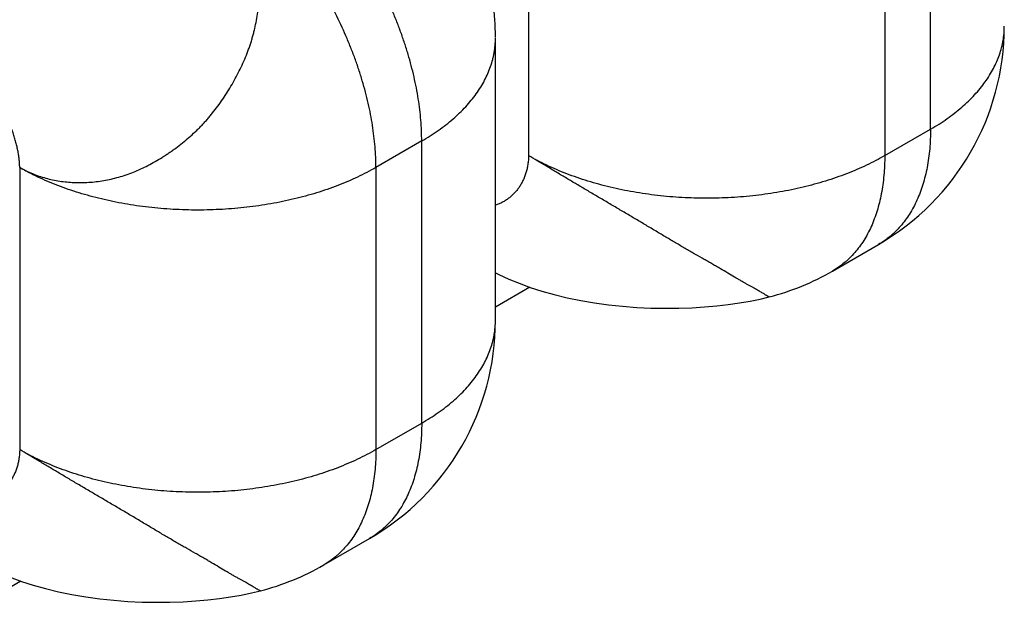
# Model space of a CAD drawing. Header units: inches. Extents: x 0 to 22, y 0 to 25.8.
# Tile 76 of 80: x 9.1801 to 9.3169, y 24.2305 to 24.3114. Entities that reach past the tile are written whole.
import ezdxf

# ---------------------------------------------------------------- set-up
doc = ezdxf.new("R2010")
doc.units = ezdxf.units.IN
doc.header["$LTSCALE"] = 1.21
doc.header["$MEASUREMENT"] = 0
doc.layers.get('0').update_dxf_attribs({"linetype": 'CONTINUOUS'})

msp = doc.modelspace()

# ---------------------------------------------------------------- linework, layer by layer
at = {"color": 6, "linetype": 'CONTINUOUS'}
for p, q in [((9.3066908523, 24.2962404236), (9.3066908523, 24.335431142)), ((9.2508294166, 24.3317566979), (9.2508294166, 24.2925659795)), ((9.3003268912, 24.3317566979), (9.3003268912, 24.2925659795)), ((9.2462314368, 24.2697027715), (9.2462311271, 24.3089785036)), ((9.3003268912, 24.2925659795), (9.3066908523, 24.2962404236)), ((9.2359801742, 24.294603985), (9.2296162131, 24.2909295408)), ((9.2359801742, 24.2554132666), (9.2359801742, 24.294603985)), ((9.1801187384, 24.2909295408), (9.1801187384, 24.2517388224)), ((9.2296162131, 24.2909295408), (9.2296162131, 24.2517388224)), ((9.2930789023, 24.2765450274), (9.2994428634, 24.2802194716)), ((9.2509999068, 24.2742953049), (9.2462314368, 24.2715420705)), ((9.2296162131, 24.2517388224), (9.2359801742, 24.2554132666)), ((9.2223682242, 24.2357178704), (9.2287321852, 24.2393923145)), ((9.1802892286, 24.2334681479), (9.1755207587, 24.2307149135))]:
    msp.add_line(p, q, dxfattribs=at)
for points in [[(9.2462314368, 24.2762925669), (9.2467163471, 24.2760476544), (9.2480746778, 24.2754276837), (9.249523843, 24.2748340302), (9.2510600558, 24.274273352), (9.2526837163, 24.2737498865), (9.2543983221, 24.2732667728), (9.2562046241, 24.2728280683), (9.2580828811, 24.2724416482), (9.2600042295, 24.2721140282), (9.261946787, 24.2718473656), (9.2639041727, 24.2716402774), (9.265871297, 24.2714912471), (9.2678390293, 24.2713991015), (9.2697880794, 24.2713625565), (9.2716960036, 24.2713790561), (9.2735392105, 24.2714445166), (9.2753001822, 24.2715537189), (9.2769819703, 24.2717025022), (9.278590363, 24.271888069), (9.2801298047, 24.2721086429), (9.2816071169, 24.27236399), (9.2830295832, 24.2726554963), (9.2842767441, 24.272953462)], [(9.1755207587, 24.2354654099), (9.176005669, 24.2352204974), (9.1773639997, 24.2346005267), (9.1788131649, 24.2340068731), (9.1803493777, 24.233446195), (9.1819730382, 24.2329227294), (9.183687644, 24.2324396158), (9.185493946, 24.2320009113), (9.187372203, 24.2316144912), (9.1892935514, 24.2312868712), (9.1912361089, 24.2310202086), (9.1931934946, 24.2308131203), (9.1951606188, 24.23066409), (9.1971283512, 24.2305719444), (9.1990774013, 24.2305353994), (9.2009853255, 24.2305518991), (9.2028285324, 24.2306173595), (9.2045895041, 24.2307265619), (9.2062712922, 24.2308753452), (9.2078796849, 24.231060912), (9.2094191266, 24.2312814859), (9.2108964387, 24.231536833), (9.212318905, 24.2318283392), (9.213566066, 24.2321263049)]]:
    msp.add_lwpolyline(points, dxfattribs=at)
for centre, radius, start, end in [((9.2112314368, 24.3088934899), 0.035, 0.278468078, 15.8605818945), ((9.2819421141, 24.3105299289), 0.0350000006, 300.0014156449, 359.9999253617), ((9.2755781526, 24.30685549), 0.0350000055, 284.3940116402, 300.0014120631), ((9.2112314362, 24.2697027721), 0.0350000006, 300.0014894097, 359.999999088), ((9.2048674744, 24.266028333), 0.0350000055, 284.3940116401, 300.0014120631)]:
    msp.add_arc(centre, radius, start, end, dxfattribs=at)
for points, knots in [([(9.2359801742, 24.294603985), (9.2359801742, 24.2950765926), (9.2359594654, 24.2960335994), (9.2358693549, 24.2974834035), (9.2357201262, 24.298961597), (9.2355121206, 24.300464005), (9.2352455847, 24.3019865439), (9.2349210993, 24.3035252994), (9.2345397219, 24.3050766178), (9.2341023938, 24.3066369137), (9.2336100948, 24.3082026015), (9.2330638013, 24.3097699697), (9.2324649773, 24.3113353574), (9.2315961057, 24.3134208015), (9.2306312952, 24.3154790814), (9.2295756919, 24.3175011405), (9.2287383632, 24.3189999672), (9.2278590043, 24.3204745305), (9.2266356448, 24.3223997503), (9.2253355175, 24.3242644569), (9.2239638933, 24.3260596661), (9.2229076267, 24.3273609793), (9.2218233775, 24.3286177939), (9.2207135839, 24.3298270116), (9.2195809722, 24.3309859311), (9.2184281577, 24.3320919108), (9.217257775, 24.3331423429), (9.2160724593, 24.3341344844), (9.2148753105, 24.3350658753), (9.2136697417, 24.3359342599), (9.2124591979, 24.3367372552), (9.2116407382, 24.3372337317), (9.2112314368, 24.3374700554)], [0, 0, 0, 0, 0.0275591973, 0.0557999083, 0.0846849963, 0.114174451, 0.1442262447, 0.1748004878, 0.2058598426, 0.2373653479, 0.2692766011, 0.3015513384, 0.3341412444, 0.3669949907, 0.4332784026, 0.4666097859, 0.4999946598, 0.5333795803, 0.5667111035, 0.6329950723, 0.6658492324, 0.6984396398, 0.7307149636, 0.7626268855, 0.7941331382, 0.8251933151, 0.8557684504, 0.8858212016, 0.915311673, 0.9441978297, 0.9724396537, 1, 1, 1, 1]), ([(9.1695121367, 24.3093007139), (9.1695121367, 24.3095711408), (9.1695239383, 24.3101184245), (9.1695754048, 24.3109471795), (9.1696606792, 24.311791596), (9.1697795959, 24.3126496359), (9.1699319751, 24.3135192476), (9.170181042, 24.3147004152), (9.1705745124, 24.3161921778), (9.1711684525, 24.3179805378), (9.17188162, 24.3197640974), (9.1727076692, 24.3215255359), (9.1736382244, 24.3232482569), (9.17466487, 24.3249155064), (9.1757773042, 24.3265116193), (9.1769653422, 24.3280210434), (9.1782171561, 24.3294296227), (9.1793123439, 24.3305162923), (9.1802107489, 24.3313226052), (9.18088768, 24.3318894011), (9.1815713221, 24.3324214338), (9.1822599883, 24.3329175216), (9.1829519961, 24.3333765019), (9.1834200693, 24.3336603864), (9.1836542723, 24.3337956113)], [0, 0, 0, 0, 0.0275980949, 0.0558462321, 0.0847197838, 0.1141912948, 0.144230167, 0.1747999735, 0.2373647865, 0.3015561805, 0.3669952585, 0.4332814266, 0.4999946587, 0.5667080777, 0.6329948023, 0.6984347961, 0.7626274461, 0.8251938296, 0.8557645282, 0.8858043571, 0.915276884, 0.9441515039, 0.9724007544, 1, 1, 1, 1]), ([(9.1801187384, 24.2909295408), (9.1804021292, 24.2907696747), (9.1809797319, 24.2904676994), (9.1818737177, 24.290069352), (9.1827930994, 24.2897254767), (9.1837352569, 24.2894361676), (9.1846976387, 24.2892014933), (9.1856777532, 24.2890214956), (9.1866732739, 24.2888963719), (9.1876819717, 24.2888263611), (9.1887017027, 24.2888116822), (9.1900796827, 24.2888664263), (9.1918195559, 24.2890764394), (9.1938995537, 24.2895509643), (9.1956081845, 24.2901314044), (9.1969522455, 24.2907071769), (9.1979528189, 24.2911944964), (9.1989400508, 24.291732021), (9.1997490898, 24.2922180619), (9.2003890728, 24.2926288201), (9.200866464, 24.2929483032), (9.2013399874, 24.2932780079), (9.2019670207, 24.2937317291), (9.2027387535, 24.2943239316), (9.2036402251, 24.2950738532), (9.2043679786, 24.295732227), (9.2049345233, 24.2962795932), (9.2053514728, 24.2967009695), (9.2057594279, 24.297132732), (9.2061577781, 24.2975749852), (9.2065464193, 24.2980273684), (9.2070523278, 24.2986438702), (9.2076609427, 24.2994371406), (9.2083535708, 24.3004201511), (9.2090101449, 24.301431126), (9.2096315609, 24.3024659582), (9.2102187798, 24.3035206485), (9.2107675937, 24.3045941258), (9.2112736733, 24.305685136), (9.2116565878, 24.3066088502), (9.2119371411, 24.3073553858), (9.2121339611, 24.307918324), (9.212316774, 24.3084846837), (9.2124853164, 24.309054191), (9.2126400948, 24.3096263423), (9.2128284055, 24.3103912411), (9.2130314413, 24.3113514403), (9.2131944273, 24.3123166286), (9.2133020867, 24.3130887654), (9.2133717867, 24.3136664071), (9.2134309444, 24.31424297), (9.2134800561, 24.3148180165), (9.2135189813, 24.3153912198), (9.2135566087, 24.3161507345), (9.2135763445, 24.3170941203), (9.2135529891, 24.318217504), (9.2134794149, 24.3193273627), (9.2133110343, 24.3207791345), (9.21296148, 24.3225492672), (9.2124329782, 24.3242568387), (9.2119116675, 24.3255643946), (9.2114758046, 24.326509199), (9.2109946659, 24.3274203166), (9.2104693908, 24.3282957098), (9.2099011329, 24.3291334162), (9.2093917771, 24.3297996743), (9.20896406, 24.3303115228), (9.2085243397, 24.330807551), (9.2079504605, 24.3314007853), (9.2072255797, 24.3320695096), (9.2062201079, 24.3328982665), (9.2054181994, 24.3334555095), (9.2048674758, 24.3337956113)], [0, 0, 0, 0, 0.0139339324, 0.0278900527, 0.041887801, 0.0559438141, 0.0700721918, 0.0842850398, 0.0985955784, 0.113017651, 0.1275641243, 0.142247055, 0.1720517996, 0.202461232, 0.2334563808, 0.2491787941, 0.2650577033, 0.2810988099, 0.2973021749, 0.3054637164, 0.3136635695, 0.3219004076, 0.3301720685, 0.346807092, 0.3635474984, 0.3803759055, 0.3888195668, 0.3972810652, 0.4057597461, 0.4142553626, 0.4227680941, 0.4312979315, 0.4484058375, 0.4655719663, 0.4827823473, 0.5000178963, 0.5172548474, 0.5344680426, 0.5516366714, 0.5687455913, 0.5772752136, 0.5857872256, 0.5942816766, 0.6027589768, 0.6112192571, 0.6196621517, 0.6364910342, 0.6532347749, 0.6615695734, 0.6698757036, 0.6781499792, 0.6863889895, 0.6945902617, 0.702752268, 0.718953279, 0.7349875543, 0.7508563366, 0.7665680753, 0.7975525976, 0.8279713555, 0.8429667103, 0.8578108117, 0.872508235, 0.887069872, 0.9015078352, 0.9158355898, 0.9229635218, 0.9300696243, 0.9442191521, 0.9582895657, 0.9722807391, 1, 1, 1, 1]), ([(9.2296162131, 24.2909295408), (9.2296162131, 24.2914021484), (9.2295955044, 24.2923591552), (9.2295053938, 24.2938089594), (9.2293561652, 24.2952871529), (9.2291481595, 24.2967895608), (9.2288816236, 24.2983120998), (9.2285571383, 24.2998508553), (9.2281757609, 24.3014021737), (9.2277384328, 24.3029624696), (9.2272461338, 24.3045281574), (9.2266998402, 24.3060955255), (9.2261010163, 24.3076609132), (9.2252321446, 24.3097463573), (9.2242673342, 24.3118046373), (9.2232117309, 24.3138266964), (9.2223744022, 24.3153255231), (9.2214950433, 24.3168000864), (9.2202716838, 24.3187253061), (9.2189715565, 24.3205900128), (9.2175999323, 24.322385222), (9.2165436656, 24.3236865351), (9.2154594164, 24.3249433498), (9.2143496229, 24.3261525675), (9.2132170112, 24.327311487), (9.2120641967, 24.3284174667), (9.2108938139, 24.3294678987), (9.2097084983, 24.3304600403), (9.2085113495, 24.3313914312), (9.2073057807, 24.3322598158), (9.2060952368, 24.3330628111), (9.2052767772, 24.3335592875), (9.2048674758, 24.3337956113)], [0, 0, 0, 0, 0.0275591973, 0.0557999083, 0.0846849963, 0.114174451, 0.1442262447, 0.1748004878, 0.2058598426, 0.2373653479, 0.2692766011, 0.3015513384, 0.3341412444, 0.3669949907, 0.4332784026, 0.4666097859, 0.4999946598, 0.5333795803, 0.5667111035, 0.6329950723, 0.6658492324, 0.6984396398, 0.7307149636, 0.7626268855, 0.7941331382, 0.8251933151, 0.8557684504, 0.8858212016, 0.915311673, 0.9441978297, 0.9724396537, 1, 1, 1, 1]), ([(9.3066908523, 24.2962404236), (9.3070901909, 24.296470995), (9.3078696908, 24.2969432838), (9.3089919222, 24.2976936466), (9.3100501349, 24.2984753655), (9.3110412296, 24.2992862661), (9.3119621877, 24.3001244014), (9.3128104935, 24.3009877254), (9.3135843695, 24.3018739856), (9.3142821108, 24.302781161), (9.3149020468, 24.3037072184), (9.3154424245, 24.3046501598), (9.3159021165, 24.3056076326), (9.3162801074, 24.306577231), (9.3165270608, 24.3073964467), (9.3166820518, 24.3080544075), (9.3168081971, 24.3087105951), (9.3169137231, 24.309535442), (9.3169419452, 24.3101989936), (9.3169419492, 24.3105298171)], [0, 0, 0, 0, 0.0751258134, 0.1484315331, 0.2198645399, 0.2893847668, 0.3569688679, 0.4226393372, 0.4864665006, 0.5485397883, 0.6089687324, 0.6678863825, 0.725452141, 0.7818459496, 0.8372672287, 0.8646867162, 0.8919470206, 0.9461024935, 1, 1, 1, 1]), ([(9.1801187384, 24.2909295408), (9.1801168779, 24.2911176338), (9.1801020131, 24.291500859), (9.1800496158, 24.2920840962), (9.1799677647, 24.2926847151), (9.1798575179, 24.2933008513), (9.1797199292, 24.2939306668), (9.1795560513, 24.2945723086), (9.1793669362, 24.2952239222), (9.1791536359, 24.2958836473), (9.1789172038, 24.2965496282), (9.1785702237, 24.2974493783), (9.1780847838, 24.2985763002), (9.1774309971, 24.2999149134), (9.17671044, 24.3012339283), (9.1759315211, 24.3025184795), (9.1751026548, 24.3037537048), (9.174372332, 24.3047363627), (9.1737688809, 24.3054849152), (9.1733120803, 24.306020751), (9.1728490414, 24.3065329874), (9.1723808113, 24.3070197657), (9.1719084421, 24.3074792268), (9.1714329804, 24.3079095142), (9.1709554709, 24.3083087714), (9.1704769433, 24.3086751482), (9.16999845, 24.3090067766), (9.1696740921, 24.3092072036), (9.1695121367, 24.3093007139)], [0, 0, 0, 0, 0.0257978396, 0.0525677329, 0.0802831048, 0.108905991, 0.1383893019, 0.1686786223, 0.1997136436, 0.2314293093, 0.2637567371, 0.2966239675, 0.3636730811, 0.4319660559, 0.5008679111, 0.5697355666, 0.637926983, 0.704810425, 0.7375725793, 0.7697813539, 0.8013660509, 0.8322593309, 0.8623980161, 0.8917240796, 0.9201858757, 0.9477396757, 0.9743515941, 1, 1, 1, 1]), ([(9.2359801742, 24.294603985), (9.2363795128, 24.2948345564), (9.2371590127, 24.2953068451), (9.2382812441, 24.2960572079), (9.2393394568, 24.2968389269), (9.2403305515, 24.2976498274), (9.2412515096, 24.2984879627), (9.2420998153, 24.2993512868), (9.2428736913, 24.3002375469), (9.2435714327, 24.3011447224), (9.2441913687, 24.3020707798), (9.2447317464, 24.3030137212), (9.2451914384, 24.3039711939), (9.2455694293, 24.3049407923), (9.2458163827, 24.3057600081), (9.2459713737, 24.3064179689), (9.246097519, 24.3070741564), (9.246203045, 24.3078990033), (9.2462312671, 24.308562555), (9.2462312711, 24.3088933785)], [0, 0, 0, 0, 0.0751258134, 0.1484315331, 0.2198645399, 0.2893847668, 0.3569688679, 0.4226393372, 0.4864665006, 0.5485397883, 0.6089687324, 0.6678863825, 0.725452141, 0.7818459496, 0.8372672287, 0.8646867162, 0.8919470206, 0.9461024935, 1, 1, 1, 1]), ([(9.3066908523, 24.2962404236), (9.3066908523, 24.2957793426), (9.3066716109, 24.2948682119), (9.3065829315, 24.2935212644), (9.3064350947, 24.2922140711), (9.3062284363, 24.2909504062), (9.3059631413, 24.289733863), (9.3056397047, 24.2885676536), (9.3052591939, 24.2874544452), (9.304822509, 24.286396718), (9.3043305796, 24.2853969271), (9.3037842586, 24.2844575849), (9.3031850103, 24.2835808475), (9.3025344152, 24.2827687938), (9.3019485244, 24.2821453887), (9.3014562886, 24.281682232), (9.300951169, 24.2812449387), (9.3002896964, 24.2807411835), (9.2997292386, 24.2803850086), (9.2994427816, 24.2802196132)], [0, 0, 0, 0, 0.0751275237, 0.1484352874, 0.2198705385, 0.2893930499, 0.3569791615, 0.4226504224, 0.4864773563, 0.5485497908, 0.608977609, 0.6678940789, 0.7254586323, 0.7818512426, 0.8372713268, 0.8646902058, 0.8919498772, 0.9461039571, 1, 1, 1, 1]), ([(9.2508294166, 24.2925659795), (9.2508272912, 24.2923535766), (9.2508089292, 24.2919351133), (9.250738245, 24.2913198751), (9.250626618, 24.2907282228), (9.2504758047, 24.2901612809), (9.2502875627, 24.2896201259), (9.2500636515, 24.2891058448), (9.2498058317, 24.2886195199), (9.2495158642, 24.2881622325), (9.2491955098, 24.2877350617), (9.2488465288, 24.2873390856), (9.2484706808, 24.2869753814), (9.2480697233, 24.2866450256), (9.2476454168, 24.2863490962), (9.247199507, 24.2860886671), (9.246733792, 24.2858648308), (9.2464119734, 24.285740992), (9.2462486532, 24.2856855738)], [0, 0, 0, 0, 0.0721787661, 0.1421962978, 0.2102647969, 0.2765883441, 0.3413625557, 0.4047744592, 0.4670026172, 0.5282175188, 0.588582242, 0.6482533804, 0.7073822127, 0.7661160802, 0.8245999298, 0.8829779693, 0.9413953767, 1, 1, 1, 1]), ([(9.3003268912, 24.2925659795), (9.2999175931, 24.2923296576), (9.2990784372, 24.2918690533), (9.2977778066, 24.2912221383), (9.2964230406, 24.2906122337), (9.2950179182, 24.2900411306), (9.2935660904, 24.289510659), (9.2920712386, 24.289022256), (9.2905370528, 24.2885768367), (9.2889671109, 24.2881753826), (9.2873650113, 24.287818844), (9.2857344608, 24.2875082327), (9.2840793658, 24.2872441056), (9.2818388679, 24.286953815), (9.2795739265, 24.2867602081), (9.2772949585, 24.2866633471), (9.2755782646, 24.2866390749), (9.2738615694, 24.2866633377), (9.2715825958, 24.2867601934), (9.2693176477, 24.2869537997), (9.267077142, 24.2872440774), (9.265422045, 24.2875081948), (9.2637914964, 24.2878188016), (9.2621893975, 24.2881753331), (9.2606194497, 24.2885767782), (9.2590852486, 24.2890221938), (9.2575903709, 24.2895106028), (9.2561385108, 24.2900410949), (9.2547333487, 24.2906122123), (9.2533785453, 24.2912221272), (9.2520778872, 24.2918690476), (9.2512387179, 24.2923296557), (9.2508294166, 24.2925659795)], [0, 0, 0, 0, 0.0275599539, 0.0558010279, 0.0846862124, 0.1141756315, 0.1442274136, 0.1748018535, 0.205861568, 0.2373675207, 0.2692792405, 0.3015543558, 0.3341444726, 0.366998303, 0.4332816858, 0.4666130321, 0.4999978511, 0.5333826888, 0.5667140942, 0.6329977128, 0.6658516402, 0.6984417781, 0.7307168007, 0.7626284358, 0.7941344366, 0.8251943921, 0.8557693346, 0.8858219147, 0.9153122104, 0.9441981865, 0.9724398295, 1, 1, 1, 1]), ([(9.2842730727, 24.2729526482), (9.2842715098, 24.2729522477), (9.284267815, 24.2729519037), (9.2842616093, 24.2729523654), (9.2842540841, 24.2729537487), (9.2842413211, 24.2729571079), (9.2842221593, 24.2729639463), (9.2841955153, 24.2729754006), (9.284163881, 24.2729907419), (9.284127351, 24.2730100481), (9.2840858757, 24.2730332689), (9.284020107, 24.2730715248), (9.2839247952, 24.2731291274), (9.2837939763, 24.2732095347), (9.2836401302, 24.2733041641), (9.2834621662, 24.2734125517), (9.2832589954, 24.2735342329), (9.2830295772, 24.2736687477), (9.2827731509, 24.2738152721), (9.2824902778, 24.2739740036), (9.2821822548, 24.2741452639), (9.2818505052, 24.2743291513), (9.2814964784, 24.2745258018), (9.2811216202, 24.2747353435), (9.2807273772, 24.2749579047), (9.2803151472, 24.2751936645), (9.2798860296, 24.2754428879), (9.2792794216, 24.2757988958), (9.278478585, 24.2762733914), (9.2776479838, 24.2767648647), (9.2770394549, 24.2771217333), (9.2766765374, 24.2773332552), (9.276301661, 24.2775506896), (9.2758219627, 24.2778271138), (9.275027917, 24.2782821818), (9.2742138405, 24.2787468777), (9.2733826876, 24.279223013), (9.2727417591, 24.2795918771), (9.2720912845, 24.2799687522), (9.2714326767, 24.280353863), (9.2707666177, 24.2807465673), (9.2698639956, 24.2812819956), (9.2689530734, 24.281825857), (9.2680333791, 24.2823756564), (9.2673341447, 24.2827933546), (9.2666290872, 24.2832135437), (9.2659186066, 24.2836353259), (9.2652036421, 24.2840584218), (9.2642446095, 24.2846245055), (9.2630421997, 24.2853322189), (9.2615998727, 24.2861799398), (9.2601644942, 24.2870246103), (9.2587429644, 24.2878630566), (9.2573413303, 24.2886920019), (9.2559655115, 24.2895083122), (9.2546221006, 24.2903087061), (9.2533172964, 24.2910875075), (9.2520577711, 24.2918382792), (9.2512332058, 24.2923274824), (9.2508294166, 24.2925659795)], [0, 0, 0, 0, 0.0001248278, 0.000284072, 0.0004806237, 0.0007158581, 0.0013045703, 0.0020523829, 0.002959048, 0.0040238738, 0.0052487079, 0.0066364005, 0.0099103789, 0.0138646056, 0.0185168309, 0.0238846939, 0.0299860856, 0.0368393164, 0.0444602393, 0.0528356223, 0.0619350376, 0.071727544, 0.0821821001, 0.0932677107, 0.104953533, 0.1172089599, 0.130008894, 0.1433469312, 0.1716271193, 0.2020279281, 0.2180167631, 0.2262071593, 0.2345275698, 0.251546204, 0.2690419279, 0.3053358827, 0.3240696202, 0.3431515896, 0.3625497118, 0.3822329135, 0.402179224, 0.4223720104, 0.4634301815, 0.484261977, 0.5052731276, 0.5264468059, 0.5477642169, 0.5691989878, 0.59072293, 0.6339254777, 0.6771460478, 0.7201615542, 0.7627810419, 0.8048339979, 0.8461502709, 0.8865530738, 0.9258215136, 0.9637167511, 1, 1, 1, 1]), ([(9.3003268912, 24.2925659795), (9.3003268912, 24.2921048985), (9.3003076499, 24.2911937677), (9.3002189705, 24.2898468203), (9.3000711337, 24.288539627), (9.2998644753, 24.2872759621), (9.2995991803, 24.2860594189), (9.2992757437, 24.2848932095), (9.2988952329, 24.2837800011), (9.2984585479, 24.2827222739), (9.2979666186, 24.281722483), (9.2974202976, 24.2807831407), (9.2968210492, 24.2799064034), (9.2961704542, 24.2790943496), (9.2955845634, 24.2784709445), (9.2950923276, 24.2780077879), (9.2945872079, 24.2775704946), (9.2939257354, 24.2770667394), (9.2933652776, 24.2767105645), (9.2930788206, 24.276545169)], [0, 0, 0, 0, 0.0751275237, 0.1484352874, 0.2198705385, 0.2893930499, 0.3569791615, 0.4226504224, 0.4864773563, 0.5485497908, 0.608977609, 0.6678940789, 0.7254586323, 0.7818512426, 0.8372713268, 0.8646902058, 0.8919498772, 0.9461039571, 1, 1, 1, 1]), ([(9.2296162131, 24.2909295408), (9.229206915, 24.290693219), (9.2283677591, 24.2902326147), (9.2270671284, 24.2895856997), (9.2257123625, 24.288975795), (9.2243072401, 24.288404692), (9.2228554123, 24.2878742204), (9.2213605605, 24.2873858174), (9.2198263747, 24.286940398), (9.2182564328, 24.286538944), (9.2166543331, 24.2861824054), (9.2150237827, 24.285871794), (9.2133686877, 24.2856076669), (9.2111281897, 24.2853173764), (9.2088632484, 24.2851237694), (9.2065842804, 24.2850269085), (9.2048675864, 24.2850026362), (9.2031508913, 24.285026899), (9.2008719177, 24.2851237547), (9.1986069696, 24.2853173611), (9.1963664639, 24.2856076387), (9.1947113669, 24.2858717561), (9.1930808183, 24.2861823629), (9.1914787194, 24.2865388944), (9.1899087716, 24.2869403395), (9.1883745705, 24.2873857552), (9.1868796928, 24.2878741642), (9.1854278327, 24.2884046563), (9.1840226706, 24.2889757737), (9.1826678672, 24.2895856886), (9.181367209, 24.2902326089), (9.1805280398, 24.2906932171), (9.1801187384, 24.2909295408)], [0, 0, 0, 0, 0.0275599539, 0.0558010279, 0.0846862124, 0.1141756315, 0.1442274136, 0.1748018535, 0.205861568, 0.2373675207, 0.2692792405, 0.3015543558, 0.3341444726, 0.366998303, 0.4332816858, 0.4666130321, 0.4999978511, 0.5333826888, 0.5667140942, 0.6329977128, 0.6658516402, 0.6984417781, 0.7307168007, 0.7626284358, 0.7941344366, 0.8251943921, 0.8557693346, 0.8858219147, 0.9153122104, 0.9441981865, 0.9724398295, 1, 1, 1, 1]), ([(9.2359801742, 24.2554132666), (9.2363795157, 24.2556438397), (9.2371590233, 24.2561161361), (9.2382812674, 24.2568665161), (9.2393394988, 24.2576482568), (9.2403306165, 24.2584591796), (9.2412516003, 24.2592973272), (9.2420999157, 24.2601606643), (9.2428737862, 24.2610469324), (9.2435715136, 24.2619541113), (9.2441914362, 24.2628801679), (9.2447318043, 24.2638231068), (9.2451914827, 24.2647805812), (9.2455694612, 24.2657501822), (9.2458164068, 24.2665693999), (9.2459713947, 24.2672273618), (9.2460975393, 24.2678835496), (9.2462030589, 24.2687083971), (9.2462312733, 24.2693719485), (9.2462312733, 24.2697027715)], [0, 0, 0, 0, 0.07512592, 0.1484323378, 0.2198664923, 0.2893881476, 0.3569736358, 0.4226445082, 0.4864712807, 0.5485437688, 0.6089718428, 0.6678887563, 0.7254539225, 0.7818472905, 0.8372682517, 0.8646876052, 0.891947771, 0.9461028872, 1, 1, 1, 1]), ([(9.2359801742, 24.2554132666), (9.2359801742, 24.254952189), (9.2359609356, 24.2540410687), (9.2358722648, 24.2526941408), (9.2357244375, 24.2513869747), (9.2355177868, 24.2501233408), (9.2352524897, 24.248906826), (9.2349290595, 24.2477406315), (9.2345485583, 24.2466274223), (9.2341118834, 24.2455696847), (9.23361996, 24.2445698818), (9.2330736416, 24.24363053), (9.2324744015, 24.2427537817), (9.2318238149, 24.2419417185), (9.2312379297, 24.2413183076), (9.2307456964, 24.2408551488), (9.2302405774, 24.2404178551), (9.2295791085, 24.2399140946), (9.2290186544, 24.2395579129), (9.228732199, 24.2393925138)], [0, 0, 0, 0, 0.0751274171, 0.1484344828, 0.2198685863, 0.2893896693, 0.3569743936, 0.4226452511, 0.4864725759, 0.5485458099, 0.6089744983, 0.6678917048, 0.7254568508, 0.7818499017, 0.8372703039, 0.8646893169, 0.8919491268, 0.9461035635, 1, 1, 1, 1]), ([(9.1801187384, 24.2517388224), (9.1801166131, 24.2515264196), (9.1800982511, 24.2511079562), (9.1800275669, 24.2504927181), (9.1799159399, 24.2499010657), (9.1797651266, 24.2493341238), (9.1795768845, 24.2487929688), (9.1793529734, 24.2482786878), (9.1790951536, 24.2477923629), (9.1788051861, 24.2473350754), (9.1784848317, 24.2469079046), (9.1781358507, 24.2465119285), (9.1777600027, 24.2461482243), (9.1773590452, 24.2458178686), (9.1769347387, 24.2455219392), (9.1764888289, 24.24526151), (9.1760231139, 24.2450376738), (9.1757012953, 24.2449138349), (9.1755379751, 24.2448584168)], [0, 0, 0, 0, 0.0721787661, 0.1421962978, 0.2102647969, 0.2765883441, 0.3413625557, 0.4047744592, 0.4670026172, 0.5282175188, 0.588582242, 0.6482533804, 0.7073822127, 0.7661160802, 0.8245999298, 0.8829779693, 0.9413953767, 1, 1, 1, 1]), ([(9.2296162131, 24.2517388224), (9.229206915, 24.2515025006), (9.2283677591, 24.2510418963), (9.2270671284, 24.2503949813), (9.2257123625, 24.2497850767), (9.2243072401, 24.2492139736), (9.2228554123, 24.248683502), (9.2213605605, 24.248195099), (9.2198263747, 24.2477496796), (9.2182564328, 24.2473482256), (9.2166543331, 24.246991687), (9.2150237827, 24.2466810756), (9.2133686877, 24.2464169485), (9.2111281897, 24.246126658), (9.2088632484, 24.245933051), (9.2065842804, 24.2458361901), (9.2048675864, 24.2458119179), (9.2031508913, 24.2458361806), (9.2008719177, 24.2459330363), (9.1986069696, 24.2461266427), (9.1963664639, 24.2464169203), (9.1947113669, 24.2466810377), (9.1930808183, 24.2469916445), (9.1914787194, 24.247348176), (9.1899087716, 24.2477496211), (9.1883745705, 24.2481950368), (9.1868796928, 24.2486834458), (9.1854278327, 24.2492139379), (9.1840226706, 24.2497850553), (9.1826678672, 24.2503949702), (9.181367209, 24.2510418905), (9.1805280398, 24.2515024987), (9.1801187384, 24.2517388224)], [0, 0, 0, 0, 0.0275599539, 0.0558010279, 0.0846862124, 0.1141756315, 0.1442274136, 0.1748018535, 0.205861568, 0.2373675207, 0.2692792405, 0.3015543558, 0.3341444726, 0.366998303, 0.4332816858, 0.4666130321, 0.4999978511, 0.5333826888, 0.5667140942, 0.6329977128, 0.6658516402, 0.6984417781, 0.7307168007, 0.7626284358, 0.7941344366, 0.8251943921, 0.8557693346, 0.8858219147, 0.9153122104, 0.9441981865, 0.9724398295, 1, 1, 1, 1]), ([(9.2135623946, 24.2321254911), (9.2135608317, 24.2321250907), (9.2135571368, 24.2321247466), (9.2135509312, 24.2321252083), (9.213543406, 24.2321265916), (9.213530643, 24.2321299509), (9.2135114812, 24.2321367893), (9.2134848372, 24.2321482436), (9.2134532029, 24.2321635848), (9.2134166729, 24.2321828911), (9.2133751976, 24.2322061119), (9.2133094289, 24.2322443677), (9.2132141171, 24.2323019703), (9.2130832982, 24.2323823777), (9.212929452, 24.232477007), (9.2127514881, 24.2325853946), (9.2125483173, 24.2327070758), (9.2123188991, 24.2328415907), (9.2120624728, 24.2329881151), (9.2117795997, 24.2331468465), (9.2114715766, 24.2333181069), (9.2111398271, 24.2335019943), (9.2107858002, 24.2336986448), (9.210410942, 24.2339081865), (9.210016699, 24.2341307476), (9.209604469, 24.2343665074), (9.2091753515, 24.2346157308), (9.2085687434, 24.2349717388), (9.2077679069, 24.2354462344), (9.2069373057, 24.2359377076), (9.2063287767, 24.2362945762), (9.2059658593, 24.2365060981), (9.2055909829, 24.2367235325), (9.2051112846, 24.2369999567), (9.2043172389, 24.2374550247), (9.2035031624, 24.2379197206), (9.2026720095, 24.2383958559), (9.202031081, 24.2387647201), (9.2013806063, 24.2391415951), (9.2007219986, 24.239526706), (9.2000559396, 24.2399194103), (9.1991533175, 24.2404548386), (9.1982423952, 24.2409986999), (9.197322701, 24.2415484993), (9.1966234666, 24.2419661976), (9.1959184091, 24.2423863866), (9.1952079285, 24.2428081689), (9.194492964, 24.2432312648), (9.1935339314, 24.2437973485), (9.1923315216, 24.2445050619), (9.1908891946, 24.2453527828), (9.1894538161, 24.2461974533), (9.1880322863, 24.2470358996), (9.1866306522, 24.2478648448), (9.1852548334, 24.2486811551), (9.1839114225, 24.2494815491), (9.1826066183, 24.2502603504), (9.181347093, 24.2510111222), (9.1805225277, 24.2515003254), (9.1801187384, 24.2517388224)], [0, 0, 0, 0, 0.0001248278, 0.000284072, 0.0004806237, 0.0007158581, 0.0013045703, 0.0020523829, 0.002959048, 0.0040238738, 0.0052487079, 0.0066364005, 0.0099103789, 0.0138646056, 0.0185168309, 0.0238846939, 0.0299860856, 0.0368393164, 0.0444602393, 0.0528356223, 0.0619350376, 0.071727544, 0.0821821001, 0.0932677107, 0.104953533, 0.1172089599, 0.130008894, 0.1433469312, 0.1716271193, 0.2020279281, 0.2180167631, 0.2262071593, 0.2345275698, 0.251546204, 0.2690419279, 0.3053358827, 0.3240696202, 0.3431515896, 0.3625497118, 0.3822329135, 0.402179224, 0.4223720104, 0.4634301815, 0.484261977, 0.5052731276, 0.5264468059, 0.5477642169, 0.5691989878, 0.59072293, 0.6339254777, 0.6771460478, 0.7201615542, 0.7627810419, 0.8048339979, 0.8461502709, 0.8865530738, 0.9258215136, 0.9637167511, 1, 1, 1, 1]), ([(9.2296162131, 24.2517388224), (9.2296162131, 24.2512777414), (9.2295969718, 24.2503666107), (9.2295082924, 24.2490196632), (9.2293604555, 24.24771247), (9.2291537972, 24.2464488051), (9.2288885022, 24.2452322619), (9.2285650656, 24.2440660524), (9.2281845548, 24.242952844), (9.2277478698, 24.2418951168), (9.2272559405, 24.240895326), (9.2267096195, 24.2399559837), (9.2261103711, 24.2390792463), (9.2254597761, 24.2382671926), (9.2248738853, 24.2376437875), (9.2243816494, 24.2371806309), (9.2238765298, 24.2367433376), (9.2232150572, 24.2362395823), (9.2226545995, 24.2358834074), (9.2223681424, 24.235718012)], [0, 0, 0, 0, 0.0751275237, 0.1484352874, 0.2198705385, 0.2893930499, 0.3569791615, 0.4226504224, 0.4864773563, 0.5485497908, 0.608977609, 0.6678940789, 0.7254586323, 0.7818512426, 0.8372713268, 0.8646902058, 0.8919498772, 0.9461039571, 1, 1, 1, 1])]:
    msp.add_open_spline(points, degree=3, knots=knots, dxfattribs=at)

doc.saveas('drawing.dxf')
